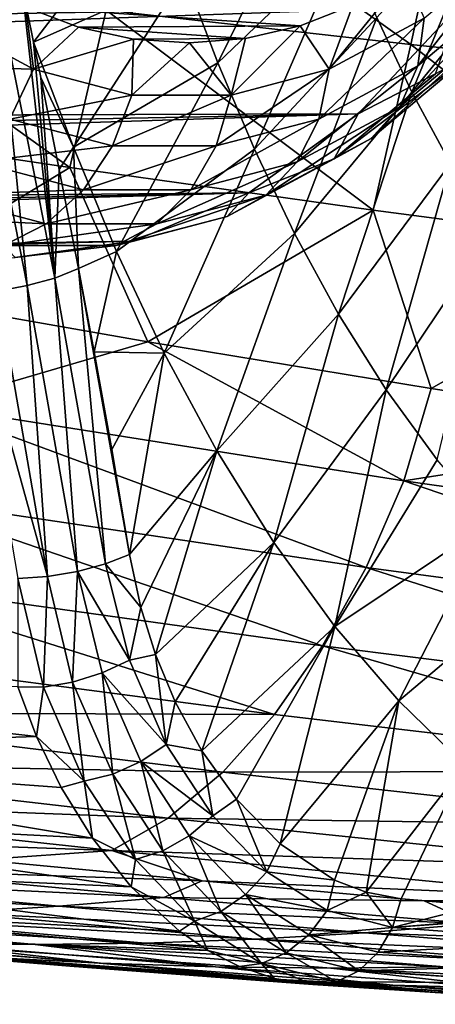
# Model space of a CAD drawing. Header units: metres. Extents: x -62 to 150, y -92 to 92.
# Tile 199 of 256: x 49 to 53, y -79 to -70. Entities that reach past the tile are written whole.
import ezdxf

# ---------------------------------------------------------------- set-up
doc = ezdxf.new("R2010")
doc.units = ezdxf.units.M
doc.layers.add('solid_500615', color=7, linetype='CONTINUOUS')

msp = doc.modelspace()

# ---------------------------------------------------------------- linework, layer by layer
at = {"layer": 'solid_500615'}
for points in [[(50.186111, -68.543121, 15.529026), (52.718086, -70.343536, 17.727648), (49.864166, -70.022728, 15.971101)], [(50.186111, -68.543121, 15.529026), (53.05463, -68.786377, 17.266272), (52.718086, -70.343536, 17.727648)], [(51.827026, -68.649338, 51.866177), (50.596745, -69.69384, 52.935593), (50.91074, -70.514099, 52.53336)], [(52.100037, -69.374886, 51.50415), (51.827026, -68.649338, 51.866177), (50.91074, -70.514099, 52.53336)], [(53.518753, -68.855217, 50.09449), (52.398079, -70.091049, 51.100395), (52.727238, -70.788864, 50.646763)], [(53.05463, -68.786377, 17.266272), (55.560642, -70.642769, 19.492893), (52.718086, -70.343536, 17.727648)], [(53.803146, -69.462921, 49.695984), (53.518753, -68.855217, 50.09449), (52.727238, -70.788864, 50.646763)], [(49.185444, -70.321419, 54.16106), (50.298592, -68.868332, 53.307835), (49.071098, -69.761223, 54.32523)], [(50.596745, -69.69384, 52.935593), (50.298592, -68.868332, 53.307835), (49.185444, -70.321419, 54.16106)], [(52.100037, -69.374886, 51.50415), (50.91074, -70.514099, 52.53336), (51.252331, -71.32341, 52.083679)], [(52.398079, -70.091049, 51.100395), (52.100037, -69.374886, 51.50415), (51.252331, -71.32341, 52.083679)], [(52.782204, -70.542107, 31.907578), (52.841881, -70.096649, 32.162792), (53.67963, -69.393272, 30.966366)], [(53.656914, -69.807701, 30.658363), (52.782204, -70.542107, 31.907578), (53.67963, -69.393272, 30.966366)], [(53.803146, -69.462921, 49.695984), (52.727238, -70.788864, 50.646763), (53.089779, -71.458099, 50.140453)], [(46.999355, -69.680336, 14.223655), (49.522842, -71.494644, 16.421024), (46.671738, -71.069412, 14.651856)], [(46.999355, -69.680336, 14.223655), (49.864166, -70.022728, 15.971101), (49.522842, -71.494644, 16.421024)], [(50.596745, -69.69384, 52.935593), (49.185444, -70.321419, 54.16106), (49.557602, -71.303963, 53.709999)], [(50.91074, -70.514099, 52.53336), (50.596745, -69.69384, 52.935593), (49.557602, -71.303963, 53.709999)], [(48.849396, -69.844185, 54.462704), (49.383354, -72.52951, 53.660431), (49.071098, -69.761223, 54.32523)], [(49.383354, -72.52951, 53.660431), (49.185444, -70.321419, 54.16106), (49.071098, -69.761223, 54.32523)], [(51.953362, -70.574478, 33.431732), (52.174358, -69.975464, 33.231396), (52.664352, -69.697884, 32.531612)], [(52.841881, -70.096649, 32.162792), (51.953362, -70.574478, 33.431732), (52.664352, -69.697884, 32.531612)], [(48.849396, -69.844185, 54.462704), (48.594707, -69.914818, 54.534065), (49.124489, -72.601044, 53.736908)], [(48.849396, -69.844185, 54.462704), (49.124489, -72.601044, 53.736908), (49.383354, -72.52951, 53.660431)], [(52.613583, -70.926117, 31.60552), (52.782204, -70.542107, 31.907578), (53.656914, -69.807701, 30.658363)], [(53.520153, -70.164963, 30.310804), (52.613583, -70.926117, 31.60552), (53.656914, -69.807701, 30.658363)], [(53.17247, -69.980087, 28.379908), (22.857243, -69.882706, 5.700705), (22.397575, -70.514481, 6.357179)], [(48.594707, -69.914818, 54.534065), (48.85004, -72.652489, 53.73967), (49.124489, -72.601044, 53.736908)], [(53.17247, -69.980087, 28.379908), (22.397575, -70.514481, 6.357179), (21.910892, -71.081436, 7.052234)], [(52.22578, -70.991524, 29.731918), (53.17247, -69.980087, 28.379908), (21.910892, -71.081436, 7.052234)], [(49.184647, -70.574478, 37.385868), (48.296127, -70.096649, 38.654804), (49.111885, -69.993973, 37.605061)], [(52.174358, -69.975464, 33.231396), (51.681458, -70.168808, 33.935329), (49.111885, -69.993973, 37.605061)], [(51.681458, -70.168808, 33.935329), (49.605812, -70.181602, 36.899658), (49.111885, -69.993973, 37.605061)], [(49.184647, -70.574478, 37.385868), (49.111885, -69.993973, 37.605061), (49.605812, -70.181602, 36.899658)], [(49.864166, -70.022728, 15.971101), (52.365551, -71.892838, 18.200087), (49.522842, -71.494644, 16.421024)], [(49.864166, -70.022728, 15.971101), (52.718086, -70.343536, 17.727648), (52.365551, -71.892838, 18.200087)], [(51.953362, -70.574478, 33.431732), (51.681458, -70.168808, 33.935329), (52.174358, -69.975464, 33.231396)], [(52.948032, -70.617928, 29.590944), (53.17247, -69.980087, 28.379908), (52.22578, -70.991524, 29.731918)], [(48.035892, -70.542107, 38.686016), (48.296127, -70.096649, 38.654804), (49.184647, -70.574478, 37.385868)], [(52.398079, -70.091049, 51.100395), (51.252331, -71.32341, 52.083679), (51.62801, -72.111549, 51.577053)], [(52.727238, -70.788864, 50.646763), (52.398079, -70.091049, 51.100395), (51.62801, -72.111549, 51.577053)], [(51.854485, -71.041023, 33.232498), (51.953362, -70.574478, 33.431732), (52.841881, -70.096649, 32.162792)], [(52.782204, -70.542107, 31.907578), (51.854485, -71.041023, 33.232498), (52.841881, -70.096649, 32.162792)], [(49.184647, -70.574478, 37.385868), (49.605812, -70.181602, 36.899658), (50.119232, -70.292007, 36.16642)], [(51.681458, -70.168808, 33.935329), (51.168648, -70.285454, 34.667702), (49.605812, -70.181602, 36.899658)], [(51.168648, -70.285454, 34.667702), (50.119232, -70.292007, 36.16642), (49.605812, -70.181602, 36.899658)], [(51.03392, -70.816093, 34.744831), (51.168648, -70.285454, 34.667702), (51.681458, -70.168808, 33.935329)], [(51.953362, -70.574478, 33.431732), (51.03392, -70.816093, 34.744831), (51.681458, -70.168808, 33.935329)], [(52.347271, -71.223022, 31.276796), (52.613583, -70.926117, 31.60552), (53.520153, -70.164963, 30.310804)], [(53.278477, -70.441185, 29.946896), (52.347271, -71.223022, 31.276796), (53.520153, -70.164963, 30.310804)], [(50.104088, -70.816093, 36.072765), (49.184647, -70.574478, 37.385868), (50.119232, -70.292007, 36.16642)], [(49.251732, -70.652168, 54.064674), (49.557602, -71.303963, 53.709999), (49.185444, -70.321419, 54.16106)], [(49.383354, -72.52951, 53.660431), (49.251732, -70.652168, 54.064674), (49.185444, -70.321419, 54.16106)], [(50.104088, -70.816093, 36.072765), (50.119232, -70.292007, 36.16642), (50.644039, -70.326569, 35.416916)], [(51.03392, -70.816093, 34.744831), (50.104088, -70.816093, 36.072765), (50.644039, -70.326569, 35.416916)], [(51.168648, -70.285454, 34.667702), (50.644039, -70.326569, 35.416916), (50.119232, -70.292007, 36.16642)], [(51.03392, -70.816093, 34.744831), (50.644039, -70.326569, 35.416916), (51.168648, -70.285454, 34.667702)], [(52.718086, -70.343536, 17.727648), (55.199497, -72.264084, 19.988483), (52.365551, -71.892838, 18.200087)], [(52.718086, -70.343536, 17.727648), (55.560642, -70.642769, 19.492893), (55.199497, -72.264084, 19.988483)], [(50.91074, -70.514099, 52.53336), (49.557602, -71.303963, 53.709999), (49.962753, -72.280708, 53.201511)], [(51.252331, -71.32341, 52.083679), (50.91074, -70.514099, 52.53336), (49.962753, -72.280708, 53.201511)], [(52.001064, -71.413002, 30.943356), (52.347271, -71.223022, 31.276796), (53.278477, -70.441185, 29.946896)], [(52.948032, -70.617928, 29.590944), (52.001064, -71.413002, 30.943356), (53.278477, -70.441185, 29.946896)], [(48.963612, -71.041023, 37.361095), (48.035892, -70.542107, 38.686016), (49.184647, -70.574478, 37.385868)], [(48.963612, -71.041023, 37.361095), (49.184647, -70.574478, 37.385868), (50.104088, -70.816093, 36.072765)], [(50.894474, -71.293297, 34.603535), (51.03392, -70.816093, 34.744831), (51.953362, -70.574478, 33.431732)], [(51.854485, -71.041023, 33.232498), (50.894474, -71.293297, 34.603535), (51.953362, -70.574478, 33.431732)], [(51.652065, -71.443199, 32.978706), (51.854485, -71.041023, 33.232498), (52.782204, -70.542107, 31.907578)], [(52.613583, -70.926117, 31.60552), (51.652065, -71.443199, 32.978706), (52.782204, -70.542107, 31.907578)], [(49.251732, -70.652168, 54.064674), (49.424637, -71.514519, 53.806236), (49.557602, -71.303963, 53.709999)], [(49.383354, -72.52951, 53.660431), (49.424637, -71.514519, 53.806236), (49.251732, -70.652168, 54.064674)], [(52.948032, -70.617928, 29.590944), (52.22578, -70.991524, 29.731918), (52.001064, -71.413002, 30.943356)], [(52.727238, -70.788864, 50.646763), (51.62801, -72.111549, 51.577053), (52.04007, -72.866928, 51.010052)], [(53.089779, -71.458099, 50.140453), (52.727238, -70.788864, 50.646763), (52.04007, -72.866928, 51.010052)], [(49.923622, -71.293297, 35.990059), (48.963612, -71.041023, 37.361095), (50.104088, -70.816093, 36.072765)], [(49.923622, -71.293297, 35.990059), (50.104088, -70.816093, 36.072765), (51.03392, -70.816093, 34.744831)], [(50.894474, -71.293297, 34.603535), (49.923622, -71.293297, 35.990059), (51.03392, -70.816093, 34.744831)], [(51.359631, -71.754158, 32.687294), (51.652065, -71.443199, 32.978706), (52.613583, -70.926117, 31.60552)], [(52.347271, -71.223022, 31.276796), (51.359631, -71.754158, 32.687294), (52.613583, -70.926117, 31.60552)], [(52.22578, -70.991524, 29.731918), (21.400196, -71.58007, 7.781584), (20.868633, -72.007309, 8.540732)], [(51.199993, -71.732315, 31.196894), (52.22578, -70.991524, 29.731918), (20.868633, -72.007309, 8.540732)], [(52.22578, -70.991524, 29.731918), (21.910892, -71.081436, 7.052234), (21.400196, -71.58007, 7.781584)], [(46.671738, -71.069412, 14.651856), (49.522842, -71.494644, 16.421024), (47.6045, -72.661835, 15.914734)], [(48.655891, -71.443199, 37.257687), (48.963612, -71.041023, 37.361095), (49.923622, -71.293297, 35.990059)], [(50.657089, -71.704666, 34.399681), (50.894474, -71.293297, 34.603535), (51.854485, -71.041023, 33.232498)], [(51.652065, -71.443199, 32.978706), (50.657089, -71.704666, 34.399681), (51.854485, -71.041023, 33.232498)], [(52.001064, -71.413002, 30.943356), (52.22578, -70.991524, 29.731918), (51.199993, -71.732315, 31.196894)], [(50.996704, -71.953125, 32.377731), (51.359631, -71.754158, 32.687294), (52.347271, -71.223022, 31.276796)], [(52.001064, -71.413002, 30.943356), (50.996704, -71.953125, 32.377731), (52.347271, -71.223022, 31.276796)], [(49.650871, -71.704666, 35.836708), (48.655891, -71.443199, 37.257687), (49.923622, -71.293297, 35.990059)], [(49.424637, -71.514519, 53.806236), (49.606319, -72.441147, 53.516602), (49.557602, -71.303963, 53.709999)], [(49.606319, -72.441147, 53.516602), (49.962753, -72.280708, 53.201511), (49.557602, -71.303963, 53.709999)], [(49.650871, -71.704666, 35.836708), (49.923622, -71.293297, 35.990059), (50.894474, -71.293297, 34.603535)], [(50.657089, -71.704666, 34.399681), (49.650871, -71.704666, 35.836708), (50.894474, -71.293297, 34.603535)], [(51.252331, -71.32341, 52.083679), (49.962753, -72.280708, 53.201511), (50.408649, -73.234123, 52.621384)], [(51.62801, -72.111549, 51.577053), (51.252331, -71.32341, 52.083679), (50.408649, -73.234123, 52.621384)], [(48.282036, -71.754158, 37.082554), (48.655891, -71.443199, 37.257687), (49.650871, -71.704666, 35.836708)], [(50.337612, -72.022728, 34.146885), (50.657089, -71.704666, 34.399681), (51.652065, -71.443199, 32.978706)], [(51.359631, -71.754158, 32.687294), (50.337612, -72.022728, 34.146885), (51.652065, -71.443199, 32.978706)], [(52.001064, -71.413002, 30.943356), (51.199993, -71.732315, 31.196894), (50.996704, -71.953125, 32.377731)], [(49.522842, -71.494644, 16.421024), (50.255791, -73.126144, 17.584414), (47.6045, -72.661835, 15.914734)], [(49.383354, -72.52951, 53.660431), (49.606319, -72.441147, 53.516602), (49.424637, -71.514519, 53.806236)], [(49.522842, -71.494644, 16.421024), (52.365551, -71.892838, 18.200087), (50.255791, -73.126144, 17.584414)], [(53.089779, -71.458099, 50.140453), (52.04007, -72.866928, 51.010052), (52.486969, -73.577103, 50.38475)], [(53.484489, -72.087738, 49.5835), (53.089779, -71.458099, 50.140453), (52.486969, -73.577103, 50.38475)], [(49.304054, -72.022728, 35.622963), (48.282036, -71.754158, 37.082554), (49.650871, -71.704666, 35.836708)], [(49.304054, -72.022728, 35.622963), (49.650871, -71.704666, 35.836708), (50.657089, -71.704666, 34.399681)], [(50.337612, -72.022728, 34.146885), (49.304054, -72.022728, 35.622963), (50.657089, -71.704666, 34.399681)], [(51.199993, -71.732315, 31.196894), (20.319485, -72.360519, 9.325), (19.756132, -72.63752, 10.129552)], [(50.120365, -72.184219, 32.738762), (51.199993, -71.732315, 31.196894), (19.756132, -72.63752, 10.129552)], [(51.199993, -71.732315, 31.196894), (20.868633, -72.007309, 8.540732), (20.319485, -72.360519, 9.325)], [(47.867016, -71.953125, 36.847393), (48.282036, -71.754158, 37.082554), (49.304054, -72.022728, 35.622963)], [(49.957386, -72.226242, 33.86203), (50.337612, -72.022728, 34.146885), (51.359631, -71.754158, 32.687294)], [(50.996704, -71.953125, 32.377731), (49.957386, -72.226242, 33.86203), (51.359631, -71.754158, 32.687294)], [(50.996704, -71.953125, 32.377731), (51.199993, -71.732315, 31.196894), (50.120365, -72.184219, 32.738762)], [(52.365551, -71.892838, 18.200087), (52.908039, -73.562996, 19.265713), (50.255791, -73.126144, 17.584414)], [(52.365551, -71.892838, 18.200087), (55.199497, -72.264084, 19.988483), (52.908039, -73.562996, 19.265713)], [(48.90633, -72.226242, 35.363094), (47.867016, -71.953125, 36.847393), (49.304054, -72.022728, 35.622963)], [(50.996704, -71.953125, 32.377731), (50.120365, -72.184219, 32.738762), (49.957386, -72.226242, 33.86203)], [(48.90633, -72.226242, 35.363094), (49.304054, -72.022728, 35.622963), (50.337612, -72.022728, 34.146885)], [(49.957386, -72.226242, 33.86203), (48.90633, -72.226242, 35.363094), (50.337612, -72.022728, 34.146885)], [(53.484489, -72.087738, 49.5835), (52.486969, -73.577103, 50.38475), (52.964172, -74.230423, 49.70755)], [(51.62801, -72.111549, 51.577053), (50.408649, -73.234123, 52.621384), (50.899693, -74.148506, 51.961716)], [(52.04007, -72.866928, 51.010052), (51.62801, -72.111549, 51.577053), (50.899693, -74.148506, 51.961716)], [(50.120365, -72.184219, 32.738762), (19.182049, -72.836609, 10.949427), (18.600775, -72.956551, 11.779572)], [(49.013481, -72.336098, 34.319557), (50.120365, -72.184219, 32.738762), (18.600775, -72.956551, 11.779572)], [(50.120365, -72.184219, 32.738762), (19.756132, -72.63752, 10.129552), (19.182049, -72.836609, 10.949427)], [(49.957386, -72.226242, 33.86203), (49.013481, -72.336098, 34.319557), (48.90633, -72.226242, 35.363094)], [(49.957386, -72.226242, 33.86203), (50.120365, -72.184219, 32.738762), (49.013481, -72.336098, 34.319557)], [(55.199497, -72.264084, 19.988483), (55.560978, -73.972313, 20.958496), (52.908039, -73.562996, 19.265713)], [(49.606319, -72.441147, 53.516602), (49.752254, -73.219826, 53.265003), (49.962753, -72.280708, 53.201511)], [(49.752254, -73.219826, 53.265003), (50.408649, -73.234123, 52.621384), (49.962753, -72.280708, 53.201511)], [(49.383354, -72.52951, 53.660431), (49.858616, -75.206932, 52.769348), (49.606319, -72.441147, 53.516602)], [(49.606319, -72.441147, 53.516602), (50.082489, -75.119423, 52.616184), (49.752254, -73.219826, 53.265003)], [(49.858616, -75.206932, 52.769348), (50.082489, -75.119423, 52.616184), (49.606319, -72.441147, 53.516602)], [(49.383354, -72.52951, 53.660431), (49.124489, -72.601044, 53.736908), (49.595455, -75.276764, 52.853645)], [(49.383354, -72.52951, 53.660431), (49.595455, -75.276764, 52.853645), (49.858616, -75.206932, 52.769348)], [(49.124489, -72.601044, 53.736908), (48.85004, -72.652489, 53.73967), (49.314381, -75.323257, 52.862225)], [(49.124489, -72.601044, 53.736908), (49.314381, -75.323257, 52.862225), (49.595455, -75.276764, 52.853645)], [(48.206688, -73.725113, 16.868702), (47.6045, -72.661835, 15.914734), (50.255791, -73.126144, 17.584414)], [(48.85004, -72.652489, 53.73967), (48.581409, -72.67984, 53.668499), (49.314381, -75.323257, 52.862225)], [(48.581409, -72.67984, 53.668499), (49.038231, -75.342613, 52.794384), (49.314381, -75.323257, 52.862225)], [(52.04007, -72.866928, 51.010052), (50.899693, -74.148506, 51.961716), (51.433971, -75.006546, 51.224091)], [(52.486969, -73.577103, 50.38475), (52.04007, -72.866928, 51.010052), (51.433971, -75.006546, 51.224091)], [(52.651817, -74.427185, 19.623875), (48.206688, -73.725113, 16.868702), (50.255791, -73.126144, 17.584414)], [(52.651817, -74.427185, 19.623875), (50.255791, -73.126144, 17.584414), (52.908039, -73.562996, 19.265713)], [(49.752254, -73.219826, 53.265003), (49.916424, -74.136528, 52.957863), (50.408649, -73.234123, 52.621384)], [(49.752254, -73.219826, 53.265003), (50.082489, -75.119423, 52.616184), (49.916424, -74.136528, 52.957863)], [(49.916424, -74.136528, 52.957863), (50.082489, -75.119423, 52.616184), (50.408649, -73.234123, 52.621384)], [(50.082489, -75.119423, 52.616184), (50.899693, -74.148506, 51.961716), (50.408649, -73.234123, 52.621384)], [(52.651817, -74.427185, 19.623875), (52.908039, -73.562996, 19.265713), (55.560978, -73.972313, 20.958496)], [(52.486969, -73.577103, 50.38475), (51.433971, -75.006546, 51.224091), (52.005463, -75.791786, 50.416443)], [(52.964172, -74.230423, 49.70755), (52.486969, -73.577103, 50.38475), (52.005463, -75.791786, 50.416443)], [(52.298656, -75.238731, 20.087313), (47.830292, -74.57502, 17.372255), (48.206688, -73.725113, 16.868702)], [(52.298656, -75.238731, 20.087313), (48.206688, -73.725113, 16.868702), (52.651817, -74.427185, 19.623875)], [(57.088387, -75.057747, 22.41354), (52.651817, -74.427185, 19.623875), (55.560978, -73.972313, 20.958496)], [(50.082489, -75.119423, 52.616184), (50.188232, -75.615387, 52.412292), (50.899693, -74.148506, 51.961716)], [(50.188232, -75.615387, 52.412292), (50.325813, -76.053413, 52.180157), (50.899693, -74.148506, 51.961716)], [(50.325813, -76.053413, 52.180157), (51.433971, -75.006546, 51.224091), (50.899693, -74.148506, 51.961716)], [(53.465363, -74.816437, 48.987457), (52.964172, -74.230423, 49.70755), (52.005463, -75.791786, 50.416443)], [(56.755623, -75.834656, 22.840889), (52.298656, -75.238731, 20.087313), (52.651817, -74.427185, 19.623875)], [(56.755623, -75.834656, 22.840889), (52.651817, -74.427185, 19.623875), (57.088387, -75.057747, 22.41354)], [(51.890476, -75.972557, 20.642843), (47.398056, -75.344978, 17.96678), (47.830292, -74.57502, 17.372255)], [(51.890476, -75.972557, 20.642843), (47.830292, -74.57502, 17.372255), (52.298656, -75.238731, 20.087313)], [(53.465363, -74.816437, 48.987457), (52.005463, -75.791786, 50.416443), (52.605282, -76.489647, 49.551201)], [(53.98291, -75.327919, 48.235386), (53.465363, -74.816437, 48.987457), (52.605282, -76.489647, 49.551201)], [(50.325813, -76.053413, 52.180157), (50.511879, -76.497665, 51.888035), (51.433971, -75.006546, 51.224091)], [(50.511879, -76.497665, 51.888035), (50.761772, -76.955338, 51.514339), (51.433971, -75.006546, 51.224091)], [(50.761772, -76.955338, 51.514339), (52.005463, -75.791786, 50.416443), (51.433971, -75.006546, 51.224091)], [(49.858616, -75.206932, 52.769348), (50.188232, -75.615387, 52.412292), (50.082489, -75.119423, 52.616184)], [(50.08152, -76.106262, 52.364674), (49.858616, -75.206932, 52.769348), (49.595455, -75.276764, 52.853645)], [(49.858616, -75.206932, 52.769348), (50.08152, -76.106262, 52.364674), (50.188232, -75.615387, 52.412292)], [(49.595455, -75.276764, 52.853645), (49.314381, -75.323257, 52.862225), (49.550293, -76.314682, 52.419022)], [(49.826363, -76.227501, 52.428738), (49.595455, -75.276764, 52.853645), (49.550293, -76.314682, 52.419022)], [(50.08152, -76.106262, 52.364674), (49.595455, -75.276764, 52.853645), (49.826363, -76.227501, 52.428738)], [(56.369305, -76.53521, 23.360538), (51.890476, -75.972557, 20.642843), (52.298656, -75.238731, 20.087313)], [(56.369305, -76.53521, 23.360538), (52.298656, -75.238731, 20.087313), (56.755623, -75.834656, 22.840889)], [(51.439743, -76.6157, 21.27684), (46.921677, -76.02256, 18.63905), (47.398056, -75.344978, 17.96678)], [(51.439743, -76.6157, 21.27684), (47.398056, -75.344978, 17.96678), (51.890476, -75.972557, 20.642843)], [(49.276478, -76.360481, 52.336346), (49.038231, -75.342613, 52.794384), (49.03643, -76.356842, 52.19841)], [(49.314381, -75.323257, 52.862225), (49.038231, -75.342613, 52.794384), (49.276478, -76.360481, 52.336346)], [(49.550293, -76.314682, 52.419022), (49.314381, -75.323257, 52.862225), (49.276478, -76.360481, 52.336346)], [(53.98291, -75.327919, 48.235386), (52.605282, -76.489647, 49.551201), (53.222881, -77.090111, 48.643692)], [(50.08152, -76.106262, 52.364674), (50.325813, -76.053413, 52.180157), (50.188232, -75.615387, 52.412292)], [(50.761772, -76.955338, 51.514339), (51.085281, -77.407684, 51.047478), (52.005463, -75.791786, 50.416443)], [(51.085281, -77.407684, 51.047478), (51.492771, -77.826782, 50.476685), (52.005463, -75.791786, 50.416443)], [(51.492771, -77.826782, 50.476685), (52.605282, -76.489647, 49.551201), (52.005463, -75.791786, 50.416443)], [(46.409737, -76.597359, 19.377573), (46.921677, -76.02256, 18.63905), (51.439743, -76.6157, 21.27684)], [(50.426842, -76.89753, 51.829239), (50.325813, -76.053413, 52.180157), (50.08152, -76.106262, 52.364674)], [(50.426842, -76.89753, 51.829239), (50.511879, -76.497665, 51.888035), (50.325813, -76.053413, 52.180157)], [(55.942261, -77.146431, 23.959055), (51.439743, -76.6157, 21.27684), (51.890476, -75.972557, 20.642843)], [(55.942261, -77.146431, 23.959055), (51.890476, -75.972557, 20.642843), (56.369305, -76.53521, 23.360538)], [(50.426842, -76.89753, 51.829239), (50.08152, -76.106262, 52.364674), (49.826363, -76.227501, 52.428738)], [(49.826363, -76.227501, 52.428738), (49.550293, -76.314682, 52.419022), (49.925339, -77.174934, 51.840878)], [(50.426842, -76.89753, 51.829239), (49.826363, -76.227501, 52.428738), (50.188435, -77.057114, 51.869289)], [(50.188435, -77.057114, 51.869289), (49.826363, -76.227501, 52.428738), (49.925339, -77.174934, 51.840878)], [(49.211834, -76.821609, 51.91243), (44.527878, -76.292656, 48.361095), (44.867851, -76.961273, 47.84367)], [(49.211834, -76.821609, 51.91243), (49.03643, -76.356842, 52.19841), (44.527878, -76.292656, 48.361095)], [(49.550293, -76.314682, 52.419022), (49.276478, -76.360481, 52.336346), (49.659622, -77.241096, 51.746399)], [(49.925339, -77.174934, 51.840878), (49.550293, -76.314682, 52.419022), (49.659622, -77.241096, 51.746399)], [(49.276478, -76.360481, 52.336346), (49.03643, -76.356842, 52.19841), (49.211834, -76.821609, 51.91243)], [(49.659622, -77.241096, 51.746399), (49.276478, -76.360481, 52.336346), (49.211834, -76.821609, 51.91243)], [(50.426842, -76.89753, 51.829239), (50.761772, -76.955338, 51.514339), (50.511879, -76.497665, 51.888035)], [(51.492771, -77.826782, 50.476685), (52.00161, -78.166794, 49.787941), (52.605282, -76.489647, 49.551201)], [(52.00161, -78.166794, 49.787941), (52.300064, -78.27935, 49.398319), (52.605282, -76.489647, 49.551201)], [(52.300064, -78.27935, 49.398319), (53.222881, -77.090111, 48.643692), (52.605282, -76.489647, 49.551201)], [(45.869213, -77.058914, 20.169977), (46.409737, -76.597359, 19.377573), (50.955456, -77.157318, 21.977375)], [(50.955456, -77.157318, 21.977375), (46.409737, -76.597359, 19.377573), (51.439743, -76.6157, 21.27684)], [(50.955456, -77.157318, 21.977375), (51.439743, -76.6157, 21.27684), (55.942261, -77.146431, 23.959055)], [(49.442356, -77.298424, 51.556847), (49.211834, -76.821609, 51.91243), (44.867851, -76.961273, 47.84367)], [(49.659622, -77.241096, 51.746399), (49.211834, -76.821609, 51.91243), (49.442356, -77.298424, 51.556847)], [(49.735245, -77.772713, 51.124229), (44.867851, -76.961273, 47.84367), (45.268402, -77.547066, 47.261753)], [(49.735245, -77.772713, 51.124229), (49.442356, -77.298424, 51.556847), (44.867851, -76.961273, 47.84367)], [(50.862556, -77.564156, 51.194435), (50.426842, -76.89753, 51.829239), (50.188435, -77.057114, 51.869289)], [(50.862556, -77.564156, 51.194435), (50.761772, -76.955338, 51.514339), (50.426842, -76.89753, 51.829239)], [(50.862556, -77.564156, 51.194435), (51.085281, -77.407684, 51.047478), (50.761772, -76.955338, 51.514339)], [(45.31041, -77.394753, 21.002296), (45.869213, -77.058914, 20.169977), (50.444702, -77.586517, 22.731434)], [(50.444702, -77.586517, 22.731434), (45.869213, -77.058914, 20.169977), (50.955456, -77.157318, 21.977375)], [(50.188435, -77.057114, 51.869289), (49.925339, -77.174934, 51.840878), (50.394466, -77.893082, 51.158531)], [(50.862556, -77.564156, 51.194435), (50.188435, -77.057114, 51.869289), (50.642921, -77.752541, 51.207794)], [(50.642921, -77.752541, 51.207794), (50.188435, -77.057114, 51.869289), (50.394466, -77.893082, 51.158531)], [(50.444702, -77.586517, 22.731434), (50.955456, -77.157318, 21.977375), (55.483662, -77.657333, 24.62442)], [(55.483662, -77.657333, 24.62442), (50.955456, -77.157318, 21.977375), (55.942261, -77.146431, 23.959055)], [(52.300064, -78.27935, 49.398319), (52.627224, -78.343132, 48.981873), (53.222881, -77.090111, 48.643692)], [(52.627224, -78.343132, 48.981873), (53.364101, -78.402702, 48.045856), (53.222881, -77.090111, 48.643692)], [(49.659622, -77.241096, 51.746399), (49.442356, -77.298424, 51.556847), (49.735245, -77.772713, 51.124229)], [(49.925339, -77.174934, 51.840878), (49.659622, -77.241096, 51.746399), (50.138039, -77.973984, 51.050785)], [(50.138039, -77.973984, 51.050785), (49.659622, -77.241096, 51.746399), (49.735245, -77.772713, 51.124229)], [(50.394466, -77.893082, 51.158531), (49.925339, -77.174934, 51.840878), (50.138039, -77.973984, 51.050785)], [(49.918293, -77.890289, 23.524487), (45.31041, -77.394753, 21.002296), (50.444702, -77.586517, 22.731434)], [(46.592728, -77.772057, 22.824368), (45.31041, -77.394753, 21.002296), (49.918293, -77.890289, 23.524487)], [(51.368473, -78.090858, 50.484367), (51.085281, -77.407684, 51.047478), (50.862556, -77.564156, 51.194435)], [(51.368473, -78.090858, 50.484367), (51.492771, -77.826782, 50.476685), (51.085281, -77.407684, 51.047478)], [(50.10004, -78.229095, 50.603966), (45.268402, -77.547066, 47.261753), (45.718578, -78.038208, 46.630608)], [(50.10004, -78.229095, 50.603966), (49.735245, -77.772713, 51.124229), (45.268402, -77.547066, 47.261753)], [(49.918293, -77.890289, 23.524487), (50.444702, -77.586517, 22.731434), (55.000454, -78.056915, 25.343327)], [(55.000454, -78.056915, 25.343327), (50.444702, -77.586517, 22.731434), (55.483662, -77.657333, 24.62442)], [(51.368473, -78.090858, 50.484367), (50.862556, -77.564156, 51.194435), (50.642921, -77.752541, 51.207794)], [(48.680309, -77.977623, 23.943811), (46.592728, -77.772057, 22.824368), (49.918293, -77.890289, 23.524487)], [(50.138039, -77.973984, 51.050785), (49.735245, -77.772713, 51.124229), (50.10004, -78.229095, 50.603966)], [(50.642921, -77.752541, 51.207794), (50.394466, -77.893082, 51.158531), (50.938702, -78.459152, 50.393566)], [(51.368473, -78.090858, 50.484367), (50.642921, -77.752541, 51.207794), (51.170277, -78.301392, 50.466991)], [(51.170277, -78.301392, 50.466991), (50.642921, -77.752541, 51.207794), (50.938702, -78.459152, 50.393566)], [(50.763599, -78.173584, 25.076317), (48.680309, -77.977623, 23.943811), (49.918293, -77.890289, 23.524487)], [(54.503544, -78.332146, 26.101261), (49.918293, -77.890289, 23.524487), (55.000454, -78.056915, 25.343327)], [(50.763599, -78.173584, 25.076317), (49.918293, -77.890289, 23.524487), (54.503544, -78.332146, 26.101261)], [(50.394466, -77.893082, 51.158531), (50.138039, -77.973984, 51.050785), (50.69318, -78.550911, 50.270248)], [(50.938702, -78.459152, 50.393566), (50.394466, -77.893082, 51.158531), (50.69318, -78.550911, 50.270248)], [(51.368473, -78.090858, 50.484367), (52.00161, -78.166794, 49.787941), (51.492771, -77.826782, 50.476685)], [(47.48764, -78.062431, 25.166119), (48.680309, -77.977623, 23.943811), (50.763599, -78.173584, 25.076317)], [(50.69318, -78.550911, 50.270248), (50.138039, -77.973984, 51.050785), (50.10004, -78.229095, 50.603966)], [(50.551567, -78.64418, 49.980991), (45.718578, -78.038208, 46.630608), (46.208508, -78.420479, 45.963902)], [(50.551567, -78.64418, 49.980991), (50.10004, -78.229095, 50.603966), (45.718578, -78.038208, 46.630608)], [(46.553547, -78.143959, 26.532814), (47.48764, -78.062431, 25.166119), (50.403122, -78.329803, 26.837837)], [(50.403122, -78.329803, 26.837837), (47.48764, -78.062431, 25.166119), (50.763599, -78.173584, 25.076317)], [(45.611538, -78.205559, 27.896135), (46.553547, -78.143959, 26.532814), (49.420586, -78.411819, 28.263205)], [(49.420586, -78.411819, 28.263205), (46.553547, -78.143959, 26.532814), (50.403122, -78.329803, 26.837837)], [(50.403122, -78.329803, 26.837837), (50.763599, -78.173584, 25.076317), (52.842041, -78.359871, 26.221581)], [(52.842041, -78.359871, 26.221581), (50.763599, -78.173584, 25.076317), (54.503544, -78.332146, 26.101261)], [(51.932991, -78.452415, 49.720356), (51.368473, -78.090858, 50.484367), (51.170277, -78.301392, 50.466991)], [(51.932991, -78.452415, 49.720356), (52.00161, -78.166794, 49.787941), (51.368473, -78.090858, 50.484367)], [(51.932991, -78.452415, 49.720356), (52.300064, -78.27935, 49.398319), (52.00161, -78.166794, 49.787941)], [(48.43578, -78.472939, 29.689051), (45.611538, -78.205559, 27.896135), (49.420586, -78.411819, 28.263205)], [(50.69318, -78.550911, 50.270248), (50.10004, -78.229095, 50.603966), (50.551567, -78.64418, 49.980991)], [(49.420586, -78.411819, 28.263205), (50.403122, -78.329803, 26.837837), (53.31205, -78.577652, 28.531183)], [(53.31205, -78.577652, 28.531183), (50.403122, -78.329803, 26.837837), (52.842041, -78.359871, 26.221581)], [(51.170277, -78.301392, 50.466991), (50.938702, -78.459152, 50.393566), (51.550201, -78.848923, 49.56271)], [(51.932991, -78.452415, 49.720356), (51.170277, -78.301392, 50.466991), (51.760948, -78.67897, 49.665718)], [(51.760948, -78.67897, 49.665718), (51.170277, -78.301392, 50.466991), (51.550201, -78.848923, 49.56271)], [(51.932991, -78.452415, 49.720356), (52.546272, -78.611633, 48.930935), (52.300064, -78.27935, 49.398319)], [(52.546272, -78.611633, 48.930935), (52.627224, -78.343132, 48.981873), (52.300064, -78.27935, 49.398319)], [(52.546272, -78.611633, 48.930935), (53.364101, -78.402702, 48.045856), (52.627224, -78.343132, 48.981873)], [(54.915482, -78.536453, 27.379507), (52.842041, -78.359871, 26.221581), (54.503544, -78.332146, 26.101261)], [(50.817001, -78.824478, 49.624454), (46.208508, -78.420479, 45.963902), (46.726425, -78.677238, 45.278004)], [(50.817001, -78.824478, 49.624454), (50.551567, -78.64418, 49.980991), (46.208508, -78.420479, 45.963902)], [(48.43578, -78.472939, 29.689051), (49.420586, -78.411819, 28.263205), (52.285103, -78.659866, 30.011497)], [(52.285103, -78.659866, 30.011497), (49.420586, -78.411819, 28.263205), (53.31205, -78.577652, 28.531183)], [(52.546272, -78.611633, 48.930935), (54.259445, -78.469971, 46.862583), (53.364101, -78.402702, 48.045856)], [(53.31205, -78.577652, 28.531183), (52.842041, -78.359871, 26.221581), (54.915482, -78.536453, 27.379507)], [(46.454964, -78.522743, 32.530273), (47.444641, -78.510132, 31.111135), (50.229935, -78.756271, 32.975857)], [(49.200768, -78.768341, 34.452438), (46.454964, -78.522743, 32.530273), (50.229935, -78.756271, 32.975857)], [(48.158909, -78.756088, 35.933464), (46.454964, -78.522743, 32.530273), (49.200768, -78.768341, 34.452438)], [(47.444641, -78.510132, 31.111135), (48.43578, -78.472939, 29.689051), (51.260666, -78.720276, 31.495525)], [(50.229935, -78.756271, 32.975857), (47.444641, -78.510132, 31.111135), (51.260666, -78.720276, 31.495525)], [(51.260666, -78.720276, 31.495525), (48.43578, -78.472939, 29.689051), (52.285103, -78.659866, 30.011497)], [(50.938702, -78.459152, 50.393566), (50.69318, -78.550911, 50.270248), (51.318436, -78.948029, 49.419979)], [(51.550201, -78.848923, 49.56271), (50.938702, -78.459152, 50.393566), (51.318436, -78.948029, 49.419979)], [(51.932991, -78.452415, 49.720356), (51.760948, -78.67897, 49.665718), (52.546272, -78.611633, 48.930935)], [(52.546272, -78.611633, 48.930935), (54.367855, -78.477783, 46.715706), (54.259445, -78.469971, 46.862583)], [(52.546272, -78.611633, 48.930935), (54.284153, -78.738243, 46.661125), (54.367855, -78.477783, 46.715706)], [(50.69318, -78.550911, 50.270248), (50.551567, -78.64418, 49.980991), (50.817001, -78.824478, 49.624454)], [(51.318436, -78.948029, 49.419979), (50.69318, -78.550911, 50.270248), (50.817001, -78.824478, 49.624454)], [(51.760948, -78.67897, 49.665718), (52.410225, -78.842445, 48.833694), (52.546272, -78.611633, 48.930935)], [(52.285103, -78.659866, 30.011497), (53.31205, -78.577652, 28.531183), (56.225677, -78.807289, 30.253708)], [(52.546272, -78.611633, 48.930935), (52.410225, -78.842445, 48.833694), (54.284153, -78.738243, 46.661125)], [(51.439835, -79.088104, 48.811962), (46.726425, -78.677238, 45.278004), (47.259739, -78.786461, 44.607231)], [(51.111702, -78.975914, 49.236015), (50.817001, -78.824478, 49.624454), (46.726425, -78.677238, 45.278004)], [(51.439835, -79.088104, 48.811962), (51.111702, -78.975914, 49.236015), (46.726425, -78.677238, 45.278004)], [(49.812195, -78.945877, 39.452526), (47.120354, -78.71991, 37.408428), (48.158909, -78.756088, 35.933464)], [(48.728855, -78.88726, 40.975193), (47.120354, -78.71991, 37.408428), (49.812195, -78.945877, 39.452526)], [(50.229935, -78.756271, 32.975857), (51.260666, -78.720276, 31.495525), (54.101841, -78.946236, 33.326355)], [(51.260666, -78.720276, 31.495525), (52.285103, -78.659866, 30.011497), (55.162712, -78.887863, 31.788353)], [(54.101841, -78.946236, 33.326355), (51.260666, -78.720276, 31.495525), (55.162712, -78.887863, 31.788353)], [(51.760948, -78.67897, 49.665718), (51.550201, -78.848923, 49.56271), (52.230133, -79.016823, 48.698051)], [(51.760948, -78.67897, 49.665718), (52.230133, -79.016823, 48.698051), (52.410225, -78.842445, 48.833694)], [(55.162712, -78.887863, 31.788353), (52.285103, -78.659866, 30.011497), (56.225677, -78.807289, 30.253708)], [(51.439835, -79.088104, 48.811962), (47.259739, -78.786461, 44.607231), (49.524204, -78.973541, 46.493553)], [(50.305664, -79.020622, 44.651131), (49.524204, -78.973541, 46.493553), (47.259739, -78.786461, 44.607231)], [(50.305664, -79.020622, 44.651131), (47.259739, -78.786461, 44.607231), (47.65131, -78.806625, 42.499985)], [(50.305664, -79.020622, 44.651131), (47.65131, -78.806625, 42.499985), (48.728855, -78.88726, 40.975193)], [(50.888374, -78.980164, 37.924408), (48.158909, -78.756088, 35.933464), (49.200768, -78.768341, 34.452438)], [(49.812195, -78.945877, 39.452526), (48.158909, -78.756088, 35.933464), (50.888374, -78.980164, 37.924408)], [(49.200768, -78.768341, 34.452438), (50.229935, -78.756271, 32.975857), (53.034019, -78.980331, 34.860245)], [(51.968239, -78.991646, 36.389729), (49.200768, -78.768341, 34.452438), (53.034019, -78.980331, 34.860245)], [(50.888374, -78.980164, 37.924408), (49.200768, -78.768341, 34.452438), (51.968239, -78.991646, 36.389729)], [(53.034019, -78.980331, 34.860245), (50.229935, -78.756271, 32.975857), (54.101841, -78.946236, 33.326355)], [(52.410225, -78.842445, 48.833694), (54.144783, -78.961128, 46.567009), (54.284153, -78.738243, 46.661125)], [(51.428635, -79.095497, 43.085129), (48.728855, -78.88726, 40.975193), (49.812195, -78.945877, 39.452526)], [(50.305664, -79.020622, 44.651131), (48.728855, -78.88726, 40.975193), (51.428635, -79.095497, 43.085129)], [(51.318436, -78.948029, 49.419979), (50.817001, -78.824478, 49.624454), (51.111702, -78.975914, 49.236015)], [(51.550201, -78.848923, 49.56271), (51.318436, -78.948029, 49.419979), (52.02063, -79.120598, 48.535027)], [(51.550201, -78.848923, 49.56271), (52.02063, -79.120598, 48.535027), (52.230133, -79.016823, 48.698051)], [(52.410225, -78.842445, 48.833694), (52.230133, -79.016823, 48.698051), (54.144783, -78.961128, 46.567009)], [(51.439835, -79.088104, 48.811962), (49.524204, -78.973541, 46.493553), (51.798729, -79.145355, 48.357861)], [(52.94529, -79.218605, 46.891552), (51.798729, -79.145355, 48.357861), (49.524204, -78.973541, 46.493553)], [(52.94529, -79.218605, 46.891552), (49.524204, -78.973541, 46.493553), (50.305664, -79.020622, 44.651131)], [(52.547596, -79.149193, 41.51437), (49.812195, -78.945877, 39.452526), (50.888374, -78.980164, 37.924408)], [(51.428635, -79.095497, 43.085129), (49.812195, -78.945877, 39.452526), (52.547596, -79.149193, 41.51437)], [(53.657471, -79.180237, 39.936634), (50.888374, -78.980164, 37.924408), (51.968239, -78.991646, 36.389729)], [(52.547596, -79.149193, 41.51437), (50.888374, -78.980164, 37.924408), (53.657471, -79.180237, 39.936634)], [(51.318436, -78.948029, 49.419979), (51.111702, -78.975914, 49.236015), (51.439835, -79.088104, 48.811962)], [(51.318436, -78.948029, 49.419979), (51.439835, -79.088104, 48.811962), (51.798729, -79.145355, 48.357861)], [(51.318436, -78.948029, 49.419979), (51.798729, -79.145355, 48.357861), (52.02063, -79.120598, 48.535027)], [(51.968239, -78.991646, 36.389729), (53.034019, -78.980331, 34.860245), (55.871651, -79.180397, 36.77459)], [(54.771923, -79.19059, 38.352329), (51.968239, -78.991646, 36.389729), (55.871651, -79.180397, 36.77459)], [(53.657471, -79.180237, 39.936634), (51.968239, -78.991646, 36.389729), (54.771923, -79.19059, 38.352329)], [(52.230133, -79.016823, 48.698051), (53.96217, -79.128891, 46.43869), (54.144783, -78.961128, 46.567009)], [(52.94529, -79.218605, 46.891552), (50.305664, -79.020622, 44.651131), (51.428635, -79.095497, 43.085129)], [(54.223179, -79.286911, 45.169838), (51.428635, -79.095497, 43.085129), (52.547596, -79.149193, 41.51437)], [(52.94529, -79.218605, 46.891552), (51.428635, -79.095497, 43.085129), (54.223179, -79.286911, 45.169838)], [(52.230133, -79.016823, 48.698051), (52.02063, -79.120598, 48.535027), (53.96217, -79.128891, 46.43869)], [(52.02063, -79.120598, 48.535027), (51.798729, -79.145355, 48.357861), (52.94529, -79.218605, 46.891552)], [(52.02063, -79.120598, 48.535027), (52.94529, -79.218605, 46.891552), (53.416832, -79.246048, 46.268196)], [(52.02063, -79.120598, 48.535027), (53.416832, -79.246048, 46.268196), (53.750549, -79.228462, 46.286175)], [(52.02063, -79.120598, 48.535027), (53.750549, -79.228462, 46.286175), (53.96217, -79.128891, 46.43869)], [(55.350636, -79.329636, 43.58181), (52.547596, -79.149193, 41.51437), (53.657471, -79.180237, 39.936634)], [(54.223179, -79.286911, 45.169838), (52.547596, -79.149193, 41.51437), (55.350636, -79.329636, 43.58181)], [(53.530788, -79.252319, 46.115425), (52.94529, -79.218605, 46.891552), (54.223179, -79.286911, 45.169838)], [(53.530788, -79.252319, 46.115425), (53.416832, -79.246048, 46.268196), (52.94529, -79.218605, 46.891552)]]:
    msp.add_3dface(points, dxfattribs=at)

doc.saveas('drawing.dxf')
